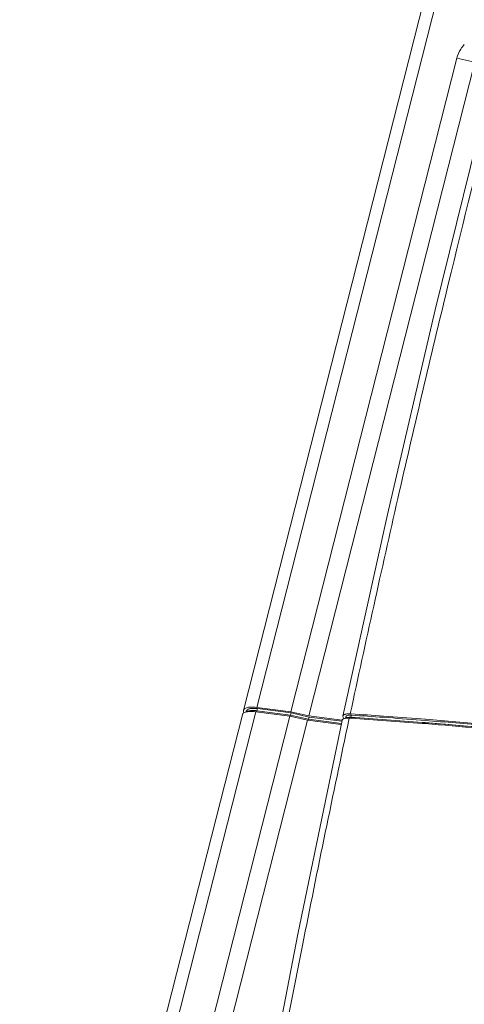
# Model space of a CAD drawing. Header units: millimetres. Extents: x -473 to 23648, y -382 to 1866.
# Tile 137 of 256: x 5613 to 5688, y 597 to 763. Entities that reach past the tile are written whole.
import ezdxf

# ---------------------------------------------------------------- set-up
doc = ezdxf.new("R2010")
doc.units = ezdxf.units.MM
doc.header["$LTSCALE"] = 80
doc.layers.get('0').update_dxf_attribs({"linetype": 'CONTINUOUS'})

msp = doc.modelspace()

# ---------------------------------------------------------------- linework, layer by layer
at = {"linetype": 'Continuous', "lineweight": 0}
for p, q in [((5682.83, 771.715), (5650.983, 646.476)), ((5685.082, 772.23), (5653.236, 646.991)), ((5687.064, 756.639), (5658.995, 646.256)), ((5690.084, 755.941), (5687.064, 756.639)), ((5690.084, 755.941), (5662.016, 645.558)), ((5653.236, 646.991), (5658.995, 646.256)), ((5653.253, 646.422), (5653.345, 646.782)), ((5653.345, 646.782), (5659.042, 646.055)), ((5650.798, 645.747), (5613.164, 497.747)), ((5653.05, 646.261), (5615.416, 498.262)), ((5658.809, 645.526), (5628.173, 525.046)), ((5650.996, 646.217), (5651.046, 646.057)), ((5651.467, 646.352), (5651.431, 646.211)), ((5658.809, 645.526), (5653.05, 646.261)), ((5653.251, 646.412), (5653.203, 646.223)), ((5658.948, 645.685), (5653.251, 646.412)), ((5653.253, 646.422), (5658.95, 645.695)), ((5658.809, 645.526), (5661.83, 644.828)), ((5658.948, 645.685), (5658.902, 645.503)), ((5658.948, 645.685), (5661.969, 644.988)), ((5658.95, 645.695), (5659.042, 646.055)), ((5661.971, 644.997), (5658.95, 645.695)), ((5662.016, 645.558), (5658.995, 646.256)), ((5662.063, 645.357), (5659.042, 646.055)), ((5661.971, 644.997), (5662.063, 645.357)), ((5662.016, 645.558), (5667.646, 644.839)), ((5662.063, 645.357), (5667.621, 644.647)), ((5667.831, 645.285), (5667.942, 645.058)), ((5668.296, 645.396), (5668.242, 645.181)), ((5668.869, 645.158), (5668.814, 644.901)), ((5669.046, 645.146), (5668.869, 645.158)), ((5669.027, 645.891), (5669.166, 645.882)), ((5669.11, 645.142), (5669.046, 645.146)), ((5669.123, 645.304), (5669.072, 645.106)), ((5669.125, 645.314), (5669.216, 645.674)), ((5661.83, 644.828), (5631.194, 524.348)), ((5667.499, 644.105), (5661.83, 644.828)), ((5661.969, 644.988), (5661.922, 644.805)), ((5667.573, 644.272), (5661.969, 644.988)), ((5661.971, 644.997), (5667.575, 644.282)), ((5680.983, 644.835), (5681.705, 644.779)), ((5680.998, 645.037), (5681.655, 644.985)), ((5681.511, 644.251), (5681.199, 644.276)), ((5681.523, 644.416), (5681.211, 644.441)), ((5681.212, 644.45), (5681.678, 644.414)), ((5681.665, 644.239), (5681.511, 644.251)), ((5681.677, 644.404), (5681.523, 644.416)), ((5681.655, 644.985), (5681.721, 644.98))]:
    msp.add_line(p, q, dxfattribs=at)
for points in [[(5691.8, 748.053), (5683.399, 714.122), (5675.302, 679.534), (5667.795, 645.511)], [(5667.638, 644.778), (5660.174, 608.664), (5653.098, 571.902), (5646.635, 535.667)]]:
    msp.add_lwpolyline(points, dxfattribs=at)
for centre, radius, start, end in [((5652.113, 643.526), 2.777, 99.55656, 100.51936), ((5652.224, 639.857), 6.457, 82.64968, 87.20377), ((5652.521, 640.728), 5.731, 82.67719, 84.54219), ((5668.496, 645.346), 0.206, 157.84339, 165.79978), ((5668.975, 644.171), 1.506, 97.29181, 99.2224), ((5611.763, -239.741), 886.739, 85.50886, 86.291952), ((5669.004, 641.855), 3.825, 86.8209, 88.34085), ((5611.691, -243.698), 890.855, 85.524193, 86.303666), ((5611.693, -243.686), 890.853, 85.5243, 86.303687), ((5612.439, -231.063), 878.778, 85.94155, 86.29883), ((5612.283, -235.993), 883.503, 85.954134, 86.305251), ((5611.362, -248.975), 896.518, 85.5461, 85.953983), ((5611.346, -246.427), 894.18, 85.532433, 85.941382), ((5609.44, -269.434), 916.523, 84.90782, 85.480236), ((5609.589, -270.526), 917.765, 84.923069, 85.494932), ((5609.51, -271.509), 918.762, 84.843746, 85.494809), ((5609.612, -271.022), 918.634, 84.849899, 85.498862), ((5609.401, -270.956), 918.787, 84.838331, 85.485442)]:
    msp.add_arc(centre, radius, start, end, dxfattribs=at)
for points, start_tangent, end_tangent in [([(5688.306, 758.931), (5687.708, 758.136), (5687.064, 756.639)], (-0.6673203, -0.7447709), (-0.2464423, -0.9691575)), ([(5693.036, 748.422), (5685.105, 716.441), (5677.074, 682.267), (5669.027, 645.891)], (-0.2464422, -0.9691575), (-0.2093964, -0.9778308)), ([(5653.236, 646.991), (5652.725, 647.036), (5652.253, 647.038), (5651.837, 646.995), (5651.491, 646.909), (5651.227, 646.784), (5651.052, 646.623), (5651.017, 646.564)], (-0.9919501, 0.1266291), (-0.4529045, -0.891559)), ([(5652.18, 646.785), (5652.117, 646.774), (5651.891, 646.714), (5651.709, 646.633), (5651.574, 646.532), (5651.49, 646.414), (5651.467, 646.352)], (-0.9861084, -0.1661033), (-0.2461777, -0.9692247)), ([(5652.526, 646.821), (5652.381, 646.811), (5652.18, 646.785)], (-0.9988843, -0.0472245), (-0.9861084, -0.1661033)), ([(5652.919, 646.82), (5652.678, 646.825), (5652.526, 646.821)], (-0.9988957, 0.0469818), (-0.9988843, -0.0472245)), ([(5653.345, 646.782), (5653.002, 646.815), (5652.919, 646.82)], (-0.9918847, 0.1271408), (-0.9988957, 0.0469818)), ([(5650.798, 645.747), (5650.867, 645.893), (5651.041, 646.054), (5651.306, 646.179)], (0.2521849, 0.9676791), (0.9453225, 0.326137)), ([(5650.983, 646.476), (5650.975, 646.432), (5650.996, 646.217)], (-0.2521849, -0.9676791), (0.3011874, -0.953565)), ([(5651.017, 646.564), (5650.983, 646.476)], (-0.4529045, -0.891559), (-0.2521849, -0.9676791)), ([(5651.306, 646.179), (5651.606, 646.257)], (0.9453225, 0.326137), (0.9831717, 0.1826836)), ([(5651.8, 646.354), (5651.617, 646.273), (5651.576, 646.247)], (-0.9452786, -0.3262644), (-0.8341312, -0.551566)), ([(5651.605, 646.257), (5651.615, 646.263), (5651.797, 646.344)], (0.8599593, 0.5103626), (0.9452639, 0.3263069)), ([(5651.652, 646.265), (5652.068, 646.308)], (0.9861027, 0.166137), (0.9989049, 0.0467861)), ([(5651.797, 646.344), (5652.023, 646.404), (5652.287, 646.441), (5652.432, 646.451)], (0.9452639, 0.3263069), (0.9988837, 0.0472367)), ([(5652.435, 646.461), (5652.29, 646.451), (5652.025, 646.414), (5651.8, 646.354)], (-0.9988843, -0.0472245), (-0.9452786, -0.3262644)), ([(5652.068, 646.308), (5652.539, 646.307)], (0.9989049, 0.0467861), (0.9988735, -0.0474533)), ([(5652.432, 646.451), (5652.585, 646.455), (5652.908, 646.446), (5653.066, 646.433)], (0.9988837, 0.0472367), (0.9954973, -0.0947902)), ([(5652.827, 646.46), (5652.587, 646.465), (5652.435, 646.461)], (-0.9988957, 0.0469818), (-0.9988843, -0.0472245)), ([(5653.253, 646.422), (5652.91, 646.455), (5652.827, 646.46)], (-0.9918847, 0.1271408), (-0.9988957, 0.0469818)), ([(5667.79, 645.427), (5667.795, 645.511)], (-0.0761889, 0.9970934), (0.2057164, 0.9786116)), ([(5667.831, 645.285), (5667.79, 645.427)], (-0.4364711, 0.8997183), (-0.0761889, 0.9970934)), ([(5667.795, 645.511), (5667.809, 645.557), (5667.888, 645.67), (5668.023, 645.763), (5668.141, 645.812)], (0.2057164, 0.9786116), (0.9468137, 0.3217823)), ([(5668.288, 645.145), (5668.053, 645.099), (5667.865, 645.029)], (-0.9918753, -0.1272139), (-0.8923081, -0.451427)), ([(5668.141, 645.812), (5668.211, 645.833), (5668.446, 645.879), (5668.721, 645.898), (5669.027, 645.891)], (0.9468137, 0.3217823), (0.9979252, -0.0643841)), ([(5668.287, 645.161), (5668.375, 645.218)], (0.7627452, 0.6466991), (0.893132, 0.4497947)), ([(5668.563, 645.165), (5668.288, 645.145)], (-0.9997706, -0.0214165), (-0.9918753, -0.1272139)), ([(5668.374, 645.209), (5668.371, 645.207), (5668.297, 645.161)], (-0.8939266, -0.4482133), (-0.7904814, -0.6124861)), ([(5668.305, 645.424), (5668.339, 645.481), (5668.467, 645.578)], (0.3771541, 0.9261505), (0.893132, 0.4497947)), ([(5668.691, 645.295), (5668.567, 645.274), (5668.374, 645.209)], (-0.9920037, -0.1262087), (-0.8939266, -0.4482133)), ([(5668.375, 645.218), (5668.571, 645.284), (5668.827, 645.316), (5668.866, 645.318)], (0.893132, 0.4497947), (0.9994804, 0.0322322)), ([(5668.467, 645.578), (5668.662, 645.644), (5668.734, 645.657)], (0.893132, 0.4497947), (0.9870376, 0.1604891)), ([(5668.869, 645.158), (5668.563, 645.165)], (-0.9979271, 0.064355), (-0.9997706, -0.0214165)), ([(5669.123, 645.304), (5668.823, 645.307), (5668.691, 645.295)], (-0.9985055, 0.0546507), (-0.9920037, -0.1262087)), ([(5668.784, 645.665), (5668.918, 645.676), (5669.115, 645.678)], (0.991884, 0.1271461), (0.9996034, -0.0281619)), ([(5668.866, 645.318), (5669.125, 645.314)], (0.9994804, 0.0322322), (0.9985044, -0.0546711)), ([(5668.814, 644.901), (5660.949, 606.789), (5653.975, 570.456), (5647.861, 536.172)], (-0.2090396, -0.9779072), (-0.1692815, -0.9855677)), ([(5667.73, 644.936), (5667.652, 644.823), (5667.638, 644.778)], (-0.717173, -0.6968951), (-0.2054016, -0.9786778)), ([(5667.865, 645.029), (5667.73, 644.936)], (-0.8923081, -0.451427), (-0.717173, -0.6968951))]:
    msp.add_spline(points, degree=3, dxfattribs=dict(at, start_tangent=start_tangent, end_tangent=end_tangent))

doc.saveas('drawing.dxf')
